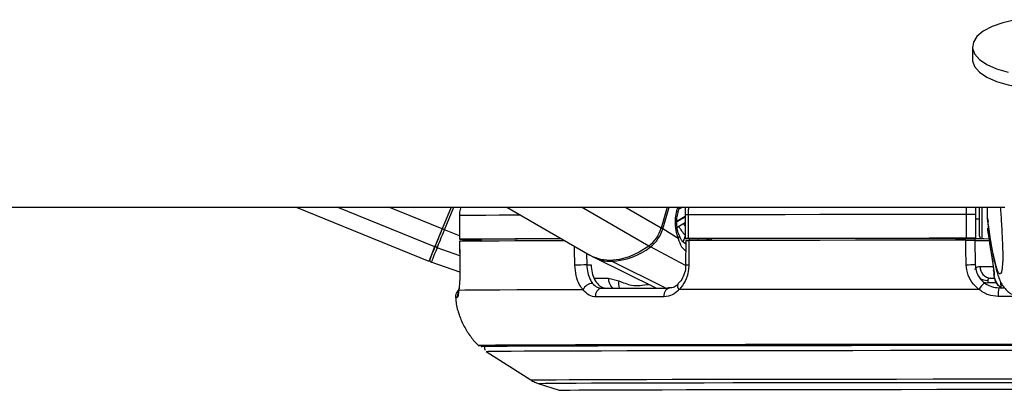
# Paper-space layout 'In-Ground Anchor' of a CAD drawing. Header units: millimetres. Extents: x 1903 to 18395, y 314 to 15846.
# Tile 47 of 52: x 14635 to 14884, y 5924 to 6018. Entities that reach past the tile are written whole.
import ezdxf

# ---------------------------------------------------------------- set-up
doc = ezdxf.new("R2010")
doc.units = ezdxf.units.MM

psp = doc.layouts.new('In-Ground Anchor')

# ---------------------------------------------------------------- linework, layer by layer
at = {"color": 7, "linetype": 'Continuous', "lineweight": 25, "ltscale": 2}
for p, q in [((14876.31, 6010.78), (14876.31, 6007.57)), ((12429.36, 5970.28), (14884.49, 5970.28)), ((14705.18, 5970.28), (14738.76, 5956.57)), ((14744.35, 5970.28), (14742.1, 5964.77)), ((14744.35, 5970.28), (14742.1, 5964.77)), ((14746.46, 5968.13), (14746.46, 5962.13)), ((14746.46, 5968.13), (14746.48, 5968.13)), ((14746.48, 5968.13), (14746.48, 5962.13)), ((14758.43, 5970.28), (14779.47, 5958.1)), ((14799.05, 5970.28), (14797.52, 5964.98)), ((14801.8, 5968.88), (14802.2, 5970.28)), ((14803.56, 5968.32), (14803.56, 5962.32)), ((14803.56, 5968.32), (14803.56, 5968.32)), ((14804.35, 5968.32), (14804.35, 5962.32)), ((14874.84, 5962.38), (14874.84, 5968.38)), ((14877.11, 5970.28), (14877.11, 5968.38)), ((14877.11, 5968.38), (14877.11, 5962.38)), ((14878.11, 5962.91), (14878.11, 5970.27)), ((14880.11, 5967.39), (14880.11, 5970.28)), ((14801.55, 5965.22), (14803.56, 5966.41)), ((14877.11, 5967.34), (14878.11, 5967.34)), ((14880.11, 5967.39), (14880.11, 5967.38)), ((14880.11, 5967.38), (14880.25, 5966.6)), ((14801.85, 5962.32), (14797.91, 5964.74)), ((14880.19, 5964.1), (14880.58, 5961.29)), ((14746.5, 5961.63), (14746.59, 5955.46)), ((14746.52, 5961.63), (14746.51, 5961.63)), ((14748.46, 5962.12), (14751.94, 5962.12)), ((14751.94, 5962.13), (14751.95, 5961.67)), ((14803.73, 5960.95), (14803.55, 5961.06)), ((14803.73, 5961.82), (14803.72, 5955.68)), ((14804.14, 5962.32), (14810.14, 5962.31)), ((14810.14, 5962.32), (14810.14, 5961.83)), ((14872.11, 5962.37), (14872.11, 5961.88)), ((14872.11, 5962.35), (14877.11, 5962.35)), ((14876.89, 5962.35), (14876.9, 5961.85)), ((14877.11, 5962.33), (14876.89, 5962.33)), ((14876.9, 5961.88), (14877, 5955.77)), ((14877.11, 5962.35), (14877.11, 5962.38)), ((14877.11, 5962.35), (14877.11, 5962.33)), ((14877.11, 5962.31), (14877.11, 5962.33)), ((14878.67, 5962.31), (14880.45, 5962.22)), ((14880.9, 5959.53), (14881.1, 5958.21)), ((14881.1, 5958.21), (14881.71, 5954.17)), ((14746.61, 5953.84), (14739.36, 5956.37)), ((14778.7, 5955.66), (14779.8, 5955.66)), ((14780.46, 5957.58), (14796.33, 5949.8)), ((14803.72, 5955.68), (14803.72, 5955.68)), ((14746.6, 5955.45), (14746.59, 5955.46)), ((14881.67, 5954.16), (14881.67, 5954.21)), ((14784.18, 5952.3), (14786.81, 5951.66)), ((14880.17, 5951.75), (14880.24, 5951.16)), ((14880.91, 5952.3), (14881.93, 5952.3)), ((14883, 5949.88), (14884.25, 5949.88)), ((14753.26, 5933.81), (14764.57, 5926.58)), ((14766.41, 5925.71), (14771.74, 5923.98))]:
    psp.add_line(p, q, dxfattribs=at)
at = {"color": 8, "linetype": 'Continuous', "lineweight": 25, "ltscale": 2}
for p, q in [((14740.24, 5960.21), (14715.57, 5970.28)), ((14742.1, 5964.77), (14728.61, 5970.28)), ((14742.68, 5964.54), (14745.03, 5970.28)), ((14794.39, 5960.42), (14777.36, 5970.28)), ((14797.52, 5964.98), (14788.36, 5970.28)), ((14797.91, 5964.74), (14799.51, 5970.28)), ((14801.73, 5970.28), (14801.44, 5969.3)), ((14801.5, 5966.73), (14803.56, 5967.95)), ((14803, 5970.28), (14802.03, 5969.71)), ((14874.84, 5968.38), (14874.84, 5970.28)), ((14878.67, 5970.24), (14878.67, 5962.31)), ((14803.56, 5967.75), (14801.5, 5966.53)), ((14746.46, 5962.99), (14742.68, 5964.54)), ((14803.56, 5963.02), (14803.1, 5961.45)), ((14748.59, 5962.12), (14748.59, 5962.12)), ((14804.64, 5961.82), (14804.79, 5962.32)), ((14806.91, 5962.31), (14806.77, 5961.83)), ((14809.35, 5961.83), (14809.4, 5961.99)), ((14809.52, 5961.92), (14809.49, 5961.83)), ((14746.55, 5957.94), (14740.83, 5960)), ((14778.63, 5958.58), (14778.7, 5955.66)), ((14803.67, 5955.53), (14794.79, 5960.2)), ((14798.68, 5949.81), (14784.98, 5956.58)), ((14780.56, 5952.31), (14784.18, 5952.3)), ((14882.38, 5951.16), (14880.24, 5951.16)), ((14883.61, 5949.88), (14883.49, 5951.27)), ((14752, 5934.99), (14752, 5934.99)), ((14752.18, 5934.99), (14752.18, 5934.99))]:
    psp.add_line(p, q, dxfattribs=at)
at = {"color": 7, "linetype": 'Continuous', "lineweight": 25, "ltscale": 2, "flags": 128}
for points in [[(14887.18, 6017.62), (14884.01, 6016.87), (14881.26, 6015.88), (14879.05, 6014.7), (14877.45, 6013.37), (14876.53, 6011.94), (14876.32, 6010.46), (14876.84, 6009)], [(14876.84, 6009), (14878.06, 6007.6), (14879.93, 6006.33), (14882.39, 6005.23), (14885.33, 6004.34)], [(14876.31, 6007.57), (14876.32, 6007.25), (14876.84, 6005.79)], [(14876.84, 6005.79), (14878.06, 6004.4), (14879.93, 6003.12), (14882.39, 6002.02), (14885.33, 6001.13), (14888.65, 6000.49), (14892.22, 6000.12), (14895.9, 6000.04), (14899.55, 6000.25), (14903.03, 6000.74), (14906.2, 6001.49), (14908.95, 6002.47), (14911.17, 6003.65), (14912.76, 6004.99), (14913.68, 6006.42), (14913.91, 6007.57)], [(14874.84, 5968.38), (14865.33, 5968.38), (14855.95, 5968.37), (14846.72, 5968.37), (14837.7, 5968.36), (14828.92, 5968.35), (14820.41, 5968.34), (14812.21, 5968.33), (14804.35, 5968.32)], [(14742.1, 5964.77), (14741.83, 5964.11), (14741.56, 5963.45), (14741.3, 5962.81), (14741.05, 5962.2), (14740.82, 5961.63), (14740.6, 5961.1), (14740.41, 5960.63), (14740.24, 5960.21)], [(14742.1, 5964.77), (14741.85, 5964.18), (14741.61, 5963.59), (14741.38, 5963.02), (14741.16, 5962.47), (14740.95, 5961.96), (14740.76, 5961.49), (14740.58, 5961.06), (14740.43, 5960.69)], [(14740.83, 5960), (14741, 5960.41), (14741.19, 5960.88), (14741.41, 5961.41), (14741.64, 5961.98), (14741.89, 5962.58), (14742.15, 5963.22), (14742.41, 5963.87), (14742.68, 5964.54)], [(14739, 5957.16), (14739.03, 5957.22), (14739.09, 5957.39), (14739.21, 5957.68), (14739.37, 5958.07), (14739.57, 5958.57), (14739.82, 5959.18), (14740.11, 5959.88), (14740.43, 5960.69)], [(14746.48, 5962.13), (14746.47, 5962.13), (14746.55, 5962.13), (14746.71, 5962.13), (14746.96, 5962.13), (14747.27, 5962.12), (14747.64, 5962.12), (14748.04, 5962.12), (14748.46, 5962.12)], [(14772.28, 5962.26), (14770.1, 5962.25), (14765.03, 5962.24), (14760.5, 5962.22), (14756.52, 5962.2), (14753.12, 5962.18), (14750.31, 5962.17), (14748.09, 5962.15), (14746.48, 5962.13)], [(14773.14, 5961.76), (14770.01, 5961.75), (14764.97, 5961.73), (14760.47, 5961.72), (14756.52, 5961.7), (14753.14, 5961.68), (14750.34, 5961.67), (14748.12, 5961.65), (14746.51, 5961.63)], [(14746.51, 5961.63), (14746.57, 5957.63), (14746.6, 5955.45)], [(14772.31, 5962.24), (14768.52, 5962.23), (14764.61, 5962.21), (14761.14, 5962.2), (14758.14, 5962.18), (14755.59, 5962.17), (14753.53, 5962.15), (14751.94, 5962.13)], [(14804.35, 5962.32), (14804.04, 5962.32), (14803.8, 5962.32), (14803.63, 5962.32), (14803.56, 5962.32), (14803.58, 5962.32), (14803.68, 5962.32), (14803.87, 5962.32), (14804.14, 5962.32)], [(14874.84, 5962.38), (14865.33, 5962.38), (14855.95, 5962.37), (14846.72, 5962.37), (14837.7, 5962.36), (14828.92, 5962.35), (14820.41, 5962.34), (14812.21, 5962.33), (14804.35, 5962.32)], [(14804.52, 5961.82), (14804.51, 5957.82), (14804.51, 5955.65)], [(14874.62, 5961.88), (14865.17, 5961.88), (14855.84, 5961.87), (14846.67, 5961.87), (14837.7, 5961.86), (14828.97, 5961.85), (14820.5, 5961.84), (14812.34, 5961.83), (14804.52, 5961.82)], [(14872.11, 5962.37), (14863.8, 5962.37), (14855.59, 5962.36), (14847.52, 5962.36), (14839.62, 5962.35), (14831.9, 5962.34), (14824.4, 5962.34), (14817.13, 5962.33), (14810.14, 5962.32)], [(14874.73, 5955.71), (14874.66, 5959.7), (14874.62, 5961.88)], [(14879.15, 5962.29), (14877.41, 5962.29), (14876.89, 5962.29)], [(14740.83, 5960), (14740.5, 5959.17), (14740.2, 5958.44), (14739.95, 5957.82), (14739.74, 5957.3), (14739.57, 5956.9), (14739.46, 5956.6), (14739.38, 5956.43), (14739.36, 5956.37)], [(14794.39, 5960.42), (14791.92, 5958.86), (14789.43, 5957.72), (14786.95, 5957.03), (14784.56, 5956.79), (14782.29, 5957.02), (14780.22, 5957.71), (14779.47, 5958.1)], [(14746.31, 5949.22), (14746.32, 5949.55), (14746.32, 5949.58)], [(14777.74, 5949.37), (14771.57, 5949.35), (14765.99, 5949.34), (14761.03, 5949.32), (14756.72, 5949.3), (14753.08, 5949.28), (14750.12, 5949.26), (14747.86, 5949.24), (14746.31, 5949.22)], [(14782.47, 5949.78), (14784.46, 5949.78), (14786.48, 5949.78), (14788.56, 5949.79), (14790.68, 5949.79), (14792.84, 5949.8), (14795.05, 5949.8), (14797.3, 5949.81), (14799.59, 5949.81)], [(14798.3, 5947.6), (14798.3, 5948.02), (14798.36, 5948.43), (14798.47, 5948.81), (14798.63, 5949.15), (14798.83, 5949.43), (14799.06, 5949.64), (14799.32, 5949.77), (14799.59, 5949.81)], [(14877.93, 5949.48), (14867.64, 5949.48), (14857.49, 5949.47), (14847.53, 5949.47), (14837.79, 5949.46), (14828.32, 5949.45), (14819.18, 5949.44), (14810.41, 5949.43), (14802.04, 5949.42)], [(14798.3, 5947.6), (14795.98, 5947.59), (14793.7, 5947.59), (14791.47, 5947.58), (14789.27, 5947.58), (14787.13, 5947.58), (14785.02, 5947.57), (14782.97, 5947.57), (14780.96, 5947.56)], [(14893.97, 5935.56), (14885.07, 5935.56), (14875.09, 5935.55), (14865.21, 5935.55), (14855.47, 5935.55), (14845.92, 5935.54), (14836.61, 5935.53), (14827.59, 5935.52), (14818.9, 5935.51), (14810.58, 5935.5), (14802.67, 5935.49), (14795.21, 5935.48), (14788.24, 5935.46), (14781.78, 5935.45), (14775.88, 5935.43), (14770.56, 5935.42), (14765.85, 5935.4), (14761.77, 5935.38), (14758.34, 5935.36), (14755.57, 5935.34), (14753.48, 5935.32), (14752.09, 5935.31), (14751.46, 5935.29)], [(14895.11, 5935.27), (14885.01, 5935.27), (14874.97, 5935.27), (14865.02, 5935.26), (14855.23, 5935.26), (14845.63, 5935.25), (14836.28, 5935.24), (14827.23, 5935.24), (14818.51, 5935.23), (14810.17, 5935.21), (14802.26, 5935.2), (14794.81, 5935.19), (14787.86, 5935.17), (14781.44, 5935.16), (14775.59, 5935.14), (14770.34, 5935.13), (14765.7, 5935.11), (14761.72, 5935.09), (14758.39, 5935.07), (14755.75, 5935.05), (14753.8, 5935.03), (14752.56, 5935.01), (14752.02, 5934.99), (14752, 5934.99)], [(14895.11, 5935.27), (14885.02, 5935.27), (14874.99, 5935.27), (14865.06, 5935.26), (14855.28, 5935.26), (14845.7, 5935.25), (14836.36, 5935.24), (14827.31, 5935.24), (14818.61, 5935.23), (14810.28, 5935.21), (14802.38, 5935.2), (14794.94, 5935.19), (14788, 5935.17), (14781.59, 5935.16), (14775.74, 5935.14), (14770.5, 5935.13), (14765.87, 5935.11), (14761.88, 5935.09), (14758.57, 5935.07), (14755.93, 5935.05), (14753.98, 5935.03), (14752.74, 5935.01), (14752.2, 5934.99), (14752.18, 5934.99)], [(14753.26, 5933.81), (14753.28, 5933.82), (14753.81, 5933.83), (14755.05, 5933.85), (14756.98, 5933.87), (14759.6, 5933.89), (14762.89, 5933.91), (14766.85, 5933.93), (14771.44, 5933.95), (14776.65, 5933.96), (14782.45, 5933.98), (14788.81, 5933.99), (14795.7, 5934.01), (14803.08, 5934.02), (14810.92, 5934.03), (14819.19, 5934.05), (14827.83, 5934.06), (14836.8, 5934.06), (14846.07, 5934.07), (14855.58, 5934.08), (14865.29, 5934.08), (14875.14, 5934.09), (14885.1, 5934.09), (14895.11, 5934.09)]]:
    psp.add_lwpolyline(points, dxfattribs=at)
at = {"color": 8, "linetype": 'Continuous', "lineweight": 25, "ltscale": 2, "flags": 128}
for points in [[(14761.98, 5968.22), (14760.5, 5968.22), (14756.52, 5968.2), (14753.12, 5968.18), (14750.31, 5968.17), (14748.09, 5968.15), (14746.48, 5968.13)], [(14801.44, 5969.3), (14801.6, 5969.19), (14801.72, 5969.08), (14801.78, 5968.98), (14801.8, 5968.9), (14801.79, 5968.88)], [(14801.85, 5962.32), (14802, 5962.49), (14802.1, 5962.65), (14802.15, 5962.8), (14802.15, 5962.94), (14802.13, 5963)], [(14803.74, 5960.91), (14803.68, 5960.97), (14803.55, 5961.07)], [(14809.4, 5961.99), (14809.46, 5962.17), (14809.53, 5962.31)], [(14775.69, 5955.59), (14775.6, 5959.59), (14775.58, 5960.35)], [(14878.21, 5955.25), (14879.1, 5955.25), (14880.2, 5955.24), (14881.49, 5955.24), (14881.6, 5955.24)], [(14881.77, 5953.82), (14881.67, 5954.16), (14881.67, 5954.16)], [(14802.04, 5949.42), (14801.87, 5949.75), (14801.76, 5950.06), (14801.71, 5950.35), (14801.73, 5950.6), (14801.82, 5950.8), (14801.9, 5950.9)], [(14879.17, 5951.26), (14879.63, 5951.18), (14880.24, 5951.16)], [(14887.93, 5947.67), (14885.9, 5947.67), (14882.84, 5947.66)], [(14751.46, 5935.29), (14751.39, 5935.29), (14751.3, 5935.28)], [(14764.57, 5926.58), (14764.59, 5926.58), (14765.13, 5926.6), (14766.37, 5926.62), (14768.32, 5926.64), (14770.96, 5926.66), (14774.28, 5926.68), (14778.25, 5926.69), (14782.87, 5926.71), (14788.1, 5926.73), (14793.91, 5926.74), (14800.28, 5926.76), (14807.16, 5926.77), (14814.53, 5926.78), (14822.33, 5926.79), (14830.54, 5926.8), (14839.09, 5926.81), (14847.95, 5926.82), (14857.07, 5926.82), (14866.39, 5926.83), (14875.88, 5926.83), (14885.47, 5926.83), (14895.11, 5926.84)], [(14766.41, 5925.71), (14766.43, 5925.72), (14766.96, 5925.73), (14768.18, 5925.75), (14770.1, 5925.77), (14772.71, 5925.79), (14775.98, 5925.81), (14779.9, 5925.82), (14784.45, 5925.84), (14789.61, 5925.86), (14795.34, 5925.87), (14801.62, 5925.88), (14808.4, 5925.9), (14815.66, 5925.91), (14823.36, 5925.92), (14831.44, 5925.93), (14839.88, 5925.94), (14848.61, 5925.95), (14857.6, 5925.95), (14866.8, 5925.96), (14876.15, 5925.96), (14885.6, 5925.96), (14895.11, 5925.96)], [(14771.74, 5923.98), (14771.93, 5923.99), (14772.81, 5924.01), (14774.4, 5924.03), (14776.67, 5924.05), (14779.62, 5924.07), (14783.24, 5924.08), (14787.49, 5924.1), (14792.36, 5924.11), (14797.82, 5924.13), (14803.84, 5924.14), (14810.38, 5924.16), (14817.4, 5924.17), (14824.87, 5924.18), (14832.75, 5924.19), (14840.98, 5924.2), (14849.52, 5924.21), (14858.32, 5924.21), (14867.33, 5924.22), (14876.5, 5924.22), (14885.78, 5924.22), (14895.11, 5924.22)]]:
    psp.add_lwpolyline(points, dxfattribs=at)
at = {"color": 8, "linetype": 'Continuous', "lineweight": 25, "ltscale": 4}
for centre, radius, start, end in [((14804.21, 5902.86), 65.47, 89.8792, 90.5705), ((14811.82, 5971), 11.34, 209.298, 223.5501), ((14813.16, 5971.74), 11.5, 209.1356, 213.3994), ((14797.03, 5963.19), 1.78, 60.4264, 74.7307), ((14795.32, 5961.1), 1.04, 216.1731, 239.7075), ((14810.95, 5961.51), 1.49, 147.9031, 163.9873), ((14785.2, 5957), 0.474, 205.7596, 241.7063), ((14804.33, 5960.56), 4.91, 262.8466, 272.0987), ((14787.47, 5952.18), 3.29, 177.8569, 226.727), ((14789.68, 5950.87), 2.97, 164.4676, 201.335), ((14880.01, 5954.88), 3.14, 234.0545, 272.9584), ((14747.93, 5947.61), 2.01, 154.495, 186.2011), ((14745.83, 5944.52), 2.88, 87.7262, 97.7769)]:
    psp.add_arc(centre, radius, start, end, dxfattribs=at)
at = {"color": 7, "linetype": 'Continuous', "lineweight": 25, "ltscale": 4}
for centre, radius, start, end in [((14875.43, 5657.62), 310.76, 89.6914, 90.11), ((14711.97, 5889.78), 80.82, 67.6689, 68.1162), ((14789.13, 5967.39), 8.73, 307.016, 343.9817), ((14789.57, 5967.13), 8.68, 307.017, 343.9807), ((14885.31, 5965.05), 5.21, 180.0869, 205.9173), ((14885.34, 5964.82), 5.2, 186.6466, 206.2114), ((14740.97, 5960.54), 0.56, 164.357, 255.4631), ((14754.63, 5966.34), 5.5, 230.0524, 238.8678), ((14813.52, 5968.98), 8.11, 239.4473, 240.429), ((14875.46, 5666.16), 296.22, 89.6812, 90.1203), ((14880.02, 6242.89), 281.1, 269.3634, 270.0996), ((14878.74, 6072.2), 109.9, 269.1454, 270.0628), ((14878.71, 5962.91), 0.6, 180, 267), ((15132.79, 5798.95), 424.38, 157.6673, 158.197), ((14784.2, 5973.8), 17.24, 272.5819, 307.9183), ((14739.56, 5956.93), 0.6, 157.8009, 250.7941), ((14787.94, 5495.44), 460.31, 91.1504, 91.5248), ((14784.83, 5966.6), 10.02, 242.7979, 270.83), ((14874.57, 6000.43), 44.72, 270.2064, 273.1183), ((14881.07, 5955.15), 2.85, 178.0763, 266.9776), ((14780.28, 5948.21), 2.79, 92.3156, 155.3823), ((14883.73, 5945.78), 6.88, 129.3168, 147.462), ((14782.78, 5947.94), 1.87, 99.5907, 191.5957), ((14889.9, 5948.26), 7.09, 166.7823, 184.7936), ((14752.6, 5956.79), 21.55, 266.5314, 270.3412)]:
    psp.add_arc(centre, radius, start, end, dxfattribs=at)
psp.add_ellipse((14806, 5966.5), major_axis=(0.18, 7.38), ratio=0.672592, start_param=1.197828, end_param=2.188494, dxfattribs=at)
at = {"color": 7, "linetype": 'Continuous', "lineweight": 25, "ltscale": 2}
for points, knots in [([(14746.8, 5970.28), (14746.67, 5969.85), (14746.47, 5969.15), (14746.48, 5968.41), (14746.48, 5968.13)], [0, 0, 0, 0, 0.610093, 1, 1, 1, 1]), ([(14802.13, 5963), (14802.02, 5963.26), (14801.71, 5964.03), (14801.43, 5965.57), (14801.44, 5967.36), (14801.69, 5968.42), (14801.8, 5968.88)], [0, 0, 0, 0, 0.15287, 0.457321, 0.763709, 1, 1, 1, 1]), ([(14803.67, 5970.21), (14803.64, 5970.01), (14803.54, 5969.39), (14803.59, 5968.75), (14803.61, 5968.32)], [0, 0, 0, 0, 0.318417, 1, 1, 1, 1]), ([(14883.35, 5970.28), (14883.4, 5969.6), (14883.55, 5967.6), (14883.75, 5964.27), (14883.91, 5960.94), (14883.97, 5958.79), (14883.98, 5957.72), (14883.97, 5956.88), (14883.94, 5955.99), (14883.89, 5955.58), (14883.86, 5955.34)], [0, 0, 0, 0, 0.149735, 0.444821, 0.640578, 0.732109, 0.793281, 0.818964, 0.895852, 1, 1, 1, 1]), ([(14880.16, 5966.58), (14880.24, 5966.01), (14880.54, 5963.86), (14881.07, 5960.61), (14881.76, 5956.86), (14882.36, 5954.26), (14882.94, 5952.43), (14883.45, 5951.25), (14884.06, 5950.22), (14884.92, 5949.23), (14885.86, 5948.41), (14886.65, 5948.12), (14886.92, 5948.02)], [0, 0, 0, 0, 0.072535, 0.275024, 0.467891, 0.673283, 0.777041, 0.860983, 0.91146, 0.946603, 0.98186, 1, 1, 1, 1]), ([(14803.58, 5961.12), (14803.44, 5961.19), (14803.05, 5961.38), (14802.59, 5962.02), (14802.26, 5962.75), (14802.13, 5963.04)], [0, 0, 0, 0, 0.25929, 0.707424, 1, 1, 1, 1]), ([(14801.85, 5962.32), (14802.09, 5961.57), (14802.52, 5960.24), (14803.36, 5959.52), (14803.72, 5959.2)], [0, 0, 0, 0, 0.566083, 1, 1, 1, 1]), ([(14803.75, 5961.82), (14803.75, 5961.82), (14803.75, 5961.82), (14804.01, 5961.82), (14804.34, 5961.82), (14804.52, 5961.82)], [0, 0, 0, 0, 0.24759, 0.612578, 1, 1, 1, 1]), ([(14874.62, 5961.88), (14874.85, 5961.88), (14875.3, 5961.88), (14875.94, 5961.88), (14876.46, 5961.88), (14876.82, 5961.88), (14876.87, 5961.88), (14876.9, 5961.88)], [0, 0, 0, 0, 0.197557, 0.395129, 0.592716, 0.79028, 1, 1, 1, 1]), ([(14880.62, 5961.3), (14880.66, 5960.95), (14880.78, 5960.04), (14880.89, 5959.56), (14880.96, 5959.26)], [0, 0, 0, 0, 0.3822, 1, 1, 1, 1]), ([(14880.96, 5959.26), (14881.09, 5958.37), (14881.36, 5956.56), (14881.63, 5954.74), (14881.77, 5953.82)], [0, 0, 0, 0, 0.4932622, 1, 1, 1, 1]), ([(14777.74, 5949.37), (14777.44, 5949.78), (14776.72, 5950.77), (14775.92, 5952.92), (14775.77, 5954.7), (14775.69, 5955.59)], [0, 0, 0, 0, 0.260359, 0.630689, 1, 1, 1, 1]), ([(14778.7, 5955.66), (14778.76, 5955), (14778.87, 5953.66), (14779.44, 5952.05), (14779.95, 5951.3), (14780.17, 5951)], [0, 0, 0, 0, 0.370002, 0.740308, 1, 1, 1, 1]), ([(14779.8, 5955.66), (14779.85, 5954.99), (14779.97, 5953.65), (14780.64, 5951.88), (14781.62, 5950.55), (14782.69, 5949.87), (14783.4, 5949.8), (14783.67, 5949.77)], [0, 0, 0, 0, 0.215287, 0.430548, 0.646495, 0.863796, 1, 1, 1, 1]), ([(14803.66, 5955.68), (14803.68, 5955.46), (14803.73, 5954.59), (14803.34, 5953.16), (14802.68, 5951.72), (14802.09, 5951.16), (14801.86, 5950.93)], [0, 0, 0, 0, 0.117364, 0.449542, 0.779923, 1, 1, 1, 1]), ([(14804.51, 5955.65), (14804.48, 5955.12), (14804.41, 5953.69), (14803.68, 5951.48), (14802.69, 5950.06), (14802.08, 5949.46), (14802.04, 5949.42)], [0, 0, 0, 0, 0.2205, 0.593653, 0.970349, 1, 1, 1, 1]), ([(14877.93, 5949.48), (14877.45, 5949.89), (14876.31, 5950.88), (14875.05, 5953.03), (14874.84, 5954.82), (14874.73, 5955.71)], [0, 0, 0, 0, 0.260356, 0.630685, 1, 1, 1, 1]), ([(14877, 5955.77), (14877.08, 5955.1), (14877.24, 5953.77), (14878.17, 5952.16), (14879.02, 5951.41), (14879.37, 5951.1)], [0, 0, 0, 0, 0.370013, 0.740316, 1, 1, 1, 1]), ([(14746.6, 5955.45), (14746.61, 5954.92), (14746.62, 5953.49), (14746.53, 5951.29), (14746.4, 5949.86), (14746.32, 5949.27), (14746.31, 5949.22)], [0, 0, 0, 0, 0.220491, 0.593652, 0.970371, 1, 1, 1, 1]), ([(14877.02, 5954.49), (14877.05, 5954.68), (14877.13, 5955.14), (14877.81, 5955.21), (14878.21, 5955.25)], [0, 0, 0, 0, 0.416489, 1, 1, 1, 1]), ([(14881.66, 5954.2), (14881.67, 5954.12), (14881.72, 5953.8), (14881.7, 5953.63), (14881.71, 5953.4), (14881.7, 5953.26), (14881.72, 5953.11), (14881.72, 5953.08)], [0, 0, 0, 0, 0.169457, 0.640153, 0.847341, 0.972589, 1, 1, 1, 1]), ([(14881.72, 5953.13), (14881.76, 5952.86), (14881.84, 5952.26), (14882.21, 5951.36), (14882.79, 5950.49), (14883.35, 5950.05), (14883.62, 5949.84)], [0, 0, 0, 0, 0.209592, 0.45825, 0.738166, 1, 1, 1, 1]), ([(14883.6, 5949.85), (14883.47, 5949.92), (14883.03, 5950.17), (14882.53, 5950.87), (14881.95, 5951.87), (14881.81, 5952.67), (14881.73, 5953.13)], [0, 0, 0, 0, 0.11138, 0.386824, 0.640773, 1, 1, 1, 1]), ([(14780.17, 5951), (14780.53, 5950.63), (14781.24, 5949.93), (14782.07, 5949.83), (14782.47, 5949.78)], [0, 0, 0, 0, 0.5193837, 1, 1, 1, 1]), ([(14801.87, 5950.93), (14801.77, 5950.81), (14801.33, 5950.31), (14800.43, 5949.86), (14799.67, 5949.84), (14799.24, 5949.83)], [0, 0, 0, 0, 0.122556, 0.506623, 1, 1, 1, 1]), ([(14879.37, 5951.1), (14879.95, 5950.74), (14881.06, 5950.03), (14882.37, 5949.93), (14883, 5949.88)], [0, 0, 0, 0, 0.519419, 1, 1, 1, 1]), ([(14880.91, 5952.3), (14880.69, 5952.28), (14880.41, 5952.26), (14880.18, 5952.06), (14880.17, 5951.89), (14880.17, 5951.75)], [0, 0, 0, 0, 0.477806, 0.583768, 1, 1, 1, 1]), ([(14746.31, 5949.23), (14746.24, 5949.19), (14746, 5949.03), (14745.66, 5948.59), (14745.41, 5947.98), (14745.45, 5947.55), (14745.46, 5947.37)], [0, 0, 0, 0, 0.132852, 0.423862, 0.746559, 1, 1, 1, 1]), ([(14746.31, 5949.22), (14746.25, 5948.72), (14746.14, 5947.67), (14746.01, 5947.49), (14745.94, 5947.4)], [0, 0, 0, 0, 0.485358, 1, 1, 1, 1]), ([(14746.32, 5949.58), (14746.3, 5949.43), (14746.23, 5948.93), (14746.19, 5948.58), (14746.13, 5948.36), (14746.15, 5948.4), (14746.15, 5948.4)], [0, 0, 0, 0, 0.205514, 0.71589, 0.999525, 1, 1, 1, 1]), ([(14780.96, 5947.56), (14780.4, 5947.64), (14779.22, 5947.8), (14778.25, 5948.83), (14777.74, 5949.37)], [0, 0, 0, 0, 0.475851, 1, 1, 1, 1]), ([(14802.04, 5949.42), (14801.49, 5948.91), (14800.37, 5947.87), (14799.01, 5947.69), (14798.3, 5947.6)], [0, 0, 0, 0, 0.48535, 1, 1, 1, 1]), ([(14882.84, 5947.66), (14881.98, 5947.74), (14880.19, 5947.91), (14878.7, 5948.94), (14877.93, 5949.48)], [0, 0, 0, 0, 0.475855, 1, 1, 1, 1]), ([(14745.52, 5947.35), (14745.56, 5946.83), (14745.68, 5945.2), (14746.48, 5942.62), (14747.78, 5939.73), (14749.48, 5937.26), (14750.72, 5935.75), (14751.45, 5935.13), (14751.45, 5935.13)], [0, 0, 0, 0, 0.1119309, 0.3521122, 0.5793383, 0.7947877, 0.998791, 1, 1, 1, 1]), ([(14753.04, 5935.28), (14753, 5935.24), (14752.89, 5935.12), (14752.79, 5934.82), (14752.8, 5934.46), (14752.89, 5934.2), (14752.96, 5934.11), (14752.97, 5934.1)], [0, 0, 0, 0, 0.129266, 0.411956, 0.702132, 0.965903, 1, 1, 1, 1]), ([(14764.69, 5926.51), (14764.7, 5926.5), (14765.05, 5926.24), (14765.69, 5925.96), (14766.3, 5925.76), (14766.53, 5925.68)], [0, 0, 0, 0, 0.013164, 0.629236, 1, 1, 1, 1])]:
    psp.add_open_spline(points, degree=3, knots=knots, dxfattribs=at)
at = {"color": 8, "linetype": 'Continuous', "lineweight": 25, "ltscale": 2}
for points, knots in [([(14803.52, 5970.28), (14803.55, 5970.28), (14803.6, 5970.27), (14803.65, 5970.23), (14803.67, 5970.21)], [0, 0, 0, 0, 0.516225, 1, 1, 1, 1]), ([(14804.54, 5970.28), (14804.46, 5969.91), (14804.34, 5969.27), (14804.34, 5968.61), (14804.35, 5968.32)], [0, 0, 0, 0, 0.571014, 1, 1, 1, 1]), ([(14883.86, 5955.34), (14883.84, 5955.1), (14883.78, 5954.32), (14883.54, 5953.49), (14883.16, 5953.18), (14882.59, 5954.25), (14881.84, 5956.93), (14880.98, 5961.37), (14880.37, 5965.57), (14880.11, 5967.39)], [0, 0, 0, 0, 0.024389, 0.078037, 0.214967, 0.347381, 0.534381, 0.798094, 1, 1, 1, 1]), ([(14751.28, 5961.63), (14751.22, 5961.66), (14751, 5961.78), (14750.85, 5961.98), (14750.73, 5962.12)], [0, 0, 0, 0, 0.251947, 1, 1, 1, 1]), ([(14808.83, 5962.31), (14808.95, 5962.25), (14809.16, 5962.14), (14809.32, 5962.04), (14809.4, 5961.99)], [0, 0, 0, 0, 0.546892, 1, 1, 1, 1]), ([(14881.77, 5953.82), (14881.79, 5953.48), (14881.81, 5952.96), (14881.75, 5953.05), (14881.72, 5953.08)], [0, 0, 0, 0, 0.644966, 1, 1, 1, 1]), ([(14786.81, 5951.66), (14787.88, 5951.21), (14790.36, 5950.14), (14792.94, 5950.53), (14794.4, 5950.75)], [0, 0, 0, 0, 0.429278, 1, 1, 1, 1])]:
    psp.add_open_spline(points, degree=3, knots=knots, dxfattribs=at)

doc.saveas('drawing.dxf')
